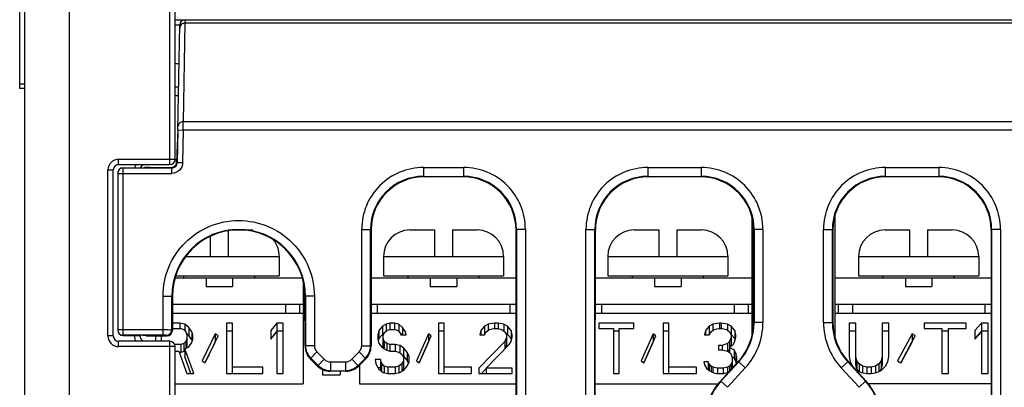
# Model space of a CAD drawing. Header units: millimetres. Extents: x 88 to 1193, y 471 to 1243.
# Tile 20 of 47: x 214 to 270, y 867 to 888. Entities that reach past the tile are written whole.
import ezdxf

# ---------------------------------------------------------------- set-up
doc = ezdxf.new("R2010")
doc.units = ezdxf.units.MM
doc.header["$LTSCALE"] = 20
doc.layers.get('0').update_dxf_attribs({"linetype": 'CONTINUOUS'})
doc.layers.add('07_ALL_FEATURES', color=7, linetype='CONTINUOUS')
doc.layers.add('ALL-PRT', color=7, linetype='CONTINUOUS')

msp = doc.modelspace()

# ---------------------------------------------------------------- linework, layer by layer
at = {"color": 0, "linetype": 'Continuous'}
for p, q in [((223.455, 883.617), (223.262, 883.617)), ((255.912, 876.787), (255.912, 869.974)), ((260.612, 876.787), (260.612, 869.974)), ((230.512, 873.143), (230.512, 867.317)), ((223.107, 871.317), (230.512, 871.317)), ((234.357, 871.317), (242.568, 871.317)), ((247.057, 871.317), (255.912, 871.317)), ((260.612, 871.317), (269.468, 871.317)), ((223.528, 870.746), (223.107, 870.746)), ((223.107, 870.442), (223.585, 870.442)), ((223.528, 870.746), (223.528, 870.442)), ((223.814, 870.685), (223.528, 870.746)), ((223.585, 870.442), (223.757, 870.381)), ((223.757, 870.381), (223.872, 870.259)), ((223.814, 870.685), (223.814, 870.32)), ((224.044, 870.503), (223.814, 870.685)), ((224.044, 870.503), (224.044, 870.047)), ((224.216, 870.259), (224.044, 870.503)), ((226.163, 870.746), (226.163, 867.889)), ((226.507, 870.746), (226.163, 870.746)), ((226.507, 870.29), (226.163, 870.29)), ((226.507, 867.889), (226.507, 870.746)), ((229.028, 870.746), (228.684, 870.32)), ((228.684, 870.32), (228.684, 869.834)), ((229.028, 870.29), (228.684, 869.865)), ((229.028, 870.746), (229.028, 870.29)), ((229.372, 870.746), (229.028, 870.746)), ((229.372, 870.29), (229.028, 870.29)), ((229.372, 867.889), (229.372, 870.746)), ((234.791, 870.32), (234.738, 870.077)), ((234.999, 870.563), (234.791, 870.32)), ((234.791, 870.32), (234.791, 869.865)), ((235.207, 870.685), (234.999, 870.563)), ((234.999, 870.563), (234.999, 870.108)), ((235.103, 870.199), (235.259, 870.32)), ((235.416, 870.746), (235.207, 870.685)), ((235.207, 870.685), (235.207, 870.28)), ((235.259, 870.32), (235.416, 870.381)), ((235.416, 870.746), (235.416, 870.381)), ((235.676, 870.746), (235.416, 870.746)), ((235.416, 870.381), (235.728, 870.381)), ((235.676, 870.746), (235.676, 870.381)), ((235.936, 870.685), (235.676, 870.746)), ((235.728, 870.381), (235.884, 870.32)), ((235.884, 870.32), (235.988, 870.199)), ((235.936, 870.685), (235.936, 870.259)), ((236.145, 870.503), (235.936, 870.685)), ((236.145, 870.503), (236.145, 870.077)), ((236.301, 870.259), (236.145, 870.503)), ((238.176, 870.746), (238.176, 867.889)), ((238.488, 870.746), (238.176, 870.746)), ((238.488, 870.29), (238.176, 870.29)), ((238.488, 867.889), (238.488, 870.746)), ((240.572, 870.32), (240.52, 870.077)), ((240.78, 870.563), (240.572, 870.32)), ((240.572, 870.32), (240.572, 870.077)), ((240.988, 870.685), (240.78, 870.563)), ((240.78, 870.563), (240.78, 870.108)), ((240.884, 870.259), (241.041, 870.381)), ((241.353, 870.746), (240.988, 870.685)), ((240.988, 870.685), (240.988, 870.341)), ((241.041, 870.381), (241.301, 870.442)), ((241.301, 870.442), (241.509, 870.442)), ((241.353, 870.746), (241.353, 870.442)), ((241.561, 870.746), (241.353, 870.746)), ((241.509, 870.442), (241.77, 870.381)), ((241.561, 870.746), (241.561, 870.43)), ((241.874, 870.685), (241.561, 870.746)), ((241.77, 870.381), (241.926, 870.259)), ((241.874, 870.685), (241.874, 870.3)), ((242.082, 870.563), (241.874, 870.685)), ((242.082, 870.563), (242.082, 870.108)), ((242.291, 870.32), (242.082, 870.563)), ((242.291, 870.32), (242.291, 869.865)), ((242.343, 870.077), (242.291, 870.32)), ((247.256, 870.746), (247.256, 870.442)), ((249.235, 870.746), (247.256, 870.746)), ((247.256, 870.442), (248.089, 870.442)), ((248.089, 870.442), (248.089, 867.889)), ((248.402, 870.29), (248.089, 870.29)), ((248.402, 867.889), (248.402, 870.442)), ((248.402, 870.442), (249.235, 870.442)), ((249.235, 870.442), (249.235, 870.746)), ((250.902, 870.746), (250.902, 867.889)), ((251.214, 870.746), (250.902, 870.746)), ((251.214, 870.29), (250.902, 870.29)), ((251.214, 867.889), (251.214, 870.746)), ((253.298, 870.32), (253.246, 870.077)), ((253.506, 870.563), (253.298, 870.32)), ((253.298, 870.32), (253.298, 870.077)), ((253.714, 870.685), (253.506, 870.563)), ((253.506, 870.563), (253.506, 870.108)), ((253.61, 870.259), (253.767, 870.381)), ((254.079, 870.746), (253.714, 870.685)), ((253.714, 870.685), (253.714, 870.341)), ((253.767, 870.381), (254.027, 870.442)), ((254.027, 870.442), (254.235, 870.442)), ((254.183, 870.746), (254.079, 870.746)), ((254.079, 870.746), (254.079, 870.442)), ((254.548, 870.685), (254.183, 870.746)), ((254.183, 870.746), (254.183, 870.442)), ((254.235, 870.442), (254.496, 870.381)), ((254.496, 870.381), (254.652, 870.259)), ((254.756, 870.563), (254.548, 870.685)), ((254.548, 870.685), (254.548, 870.341)), ((254.964, 870.32), (254.756, 870.563)), ((254.756, 870.563), (254.756, 870.108)), ((254.964, 870.32), (254.964, 869.865)), ((255.017, 870.077), (254.964, 870.32)), ((261.8, 870.746), (261.425, 870.746)), ((261.425, 870.746), (261.425, 868.861)), ((261.8, 870.29), (261.425, 870.29)), ((261.8, 868.406), (261.8, 870.746)), ((263.675, 870.746), (263.3, 870.746)), ((263.3, 870.746), (263.3, 868.406)), ((263.675, 870.29), (263.3, 870.29)), ((263.675, 868.861), (263.675, 870.746)), ((268.05, 870.746), (265.675, 870.746)), ((265.675, 870.746), (265.675, 870.442)), ((265.675, 870.442), (266.675, 870.442)), ((266.675, 870.442), (266.675, 867.889)), ((267.05, 870.29), (266.675, 870.29)), ((267.05, 870.442), (268.05, 870.442)), ((267.05, 867.889), (267.05, 870.442)), ((268.05, 870.442), (268.05, 870.746)), ((268.925, 870.746), (268.55, 870.32)), ((268.55, 870.32), (268.55, 869.834)), ((268.925, 870.29), (268.55, 869.865)), ((269.3, 870.746), (268.925, 870.746)), ((268.925, 870.746), (268.925, 870.29)), ((269.3, 870.29), (268.925, 870.29)), ((269.3, 867.889), (269.3, 870.746)), ((222.153, 870.023), (222.153, 869.717)), ((222.497, 869.717), (222.497, 870.023)), ((223.872, 870.259), (223.929, 870.077)), ((223.929, 869.895), (223.872, 869.712)), ((224.044, 870.047), (223.903, 870.159)), ((223.929, 870.077), (223.929, 869.439)), ((224.216, 869.804), (224.044, 870.047)), ((224.216, 870.259), (224.216, 869.804)), ((224.273, 870.077), (224.216, 870.259)), ((224.216, 869.652), (224.273, 869.834)), ((224.239, 869.728), (224.216, 869.804)), ((224.273, 869.834), (224.273, 870.077)), ((225.533, 870.138), (224.788, 868.618)), ((224.96, 868.497), (225.705, 870.016)), ((225.533, 870.138), (225.533, 869.682)), ((225.705, 870.016), (225.533, 870.138)), ((228.684, 869.834), (229.028, 870.259)), ((229.028, 870.259), (229.028, 867.889)), ((234.738, 870.077), (234.738, 869.834)), ((234.738, 869.834), (234.791, 869.591)), ((234.791, 869.865), (234.761, 869.728)), ((234.999, 870.108), (234.791, 869.865)), ((235.093, 870.163), (234.999, 870.108)), ((235.051, 870.016), (235.103, 870.199)), ((235.051, 869.439), (235.051, 870.016)), ((235.103, 869.712), (235.051, 869.895)), ((235.988, 870.199), (236.041, 870.077)), ((236.11, 870.077), (235.999, 870.175)), ((236.041, 870.077), (236.353, 870.077)), ((236.301, 870.259), (236.301, 870.077)), ((236.353, 870.077), (236.301, 870.259)), ((237.603, 870.138), (236.926, 868.618)), ((237.082, 868.497), (237.759, 870.016)), ((237.603, 870.138), (237.603, 869.682)), ((237.759, 870.016), (237.603, 870.138)), ((240.52, 870.077), (240.78, 870.077)), ((240.78, 870.108), (240.754, 870.077)), ((240.78, 870.077), (240.884, 870.259)), ((240.806, 870.123), (240.78, 870.108)), ((241.926, 870.259), (242.03, 870.077)), ((242.03, 869.956), (241.926, 869.712)), ((242.082, 870.108), (241.978, 870.169)), ((242.03, 870.077), (242.03, 869.5)), ((242.291, 869.865), (242.082, 870.108)), ((242.291, 869.712), (242.343, 869.956)), ((242.307, 869.789), (242.291, 869.865)), ((242.343, 869.956), (242.343, 870.077)), ((250.329, 870.138), (249.652, 868.618)), ((249.808, 868.497), (250.485, 870.016)), ((250.329, 870.138), (250.329, 869.682)), ((250.485, 870.016), (250.329, 870.138)), ((253.246, 870.077), (253.506, 870.077)), ((253.506, 870.108), (253.48, 870.077)), ((253.506, 870.077), (253.61, 870.259)), ((253.532, 870.123), (253.506, 870.108)), ((254.652, 870.259), (254.756, 870.077)), ((254.756, 869.956), (254.652, 869.712)), ((254.756, 870.108), (254.73, 870.123)), ((254.964, 869.865), (254.756, 870.108)), ((254.756, 870.077), (254.756, 869.5)), ((254.964, 869.712), (255.017, 869.956)), ((254.981, 869.789), (254.964, 869.865)), ((255.017, 869.956), (255.017, 870.077)), ((264.987, 870.138), (264.175, 868.618)), ((264.362, 868.497), (265.175, 870.016)), ((265.175, 870.016), (264.987, 870.138)), ((264.987, 870.138), (264.987, 869.682)), ((268.55, 869.834), (268.925, 870.259)), ((268.925, 870.259), (268.925, 867.889)), ((223.585, 869.53), (223.238, 869.53)), ((223.262, 869.165), (223.471, 869.165)), ((223.471, 869.165), (223.929, 867.889)), ((223.757, 869.591), (223.585, 869.53)), ((223.585, 869.53), (223.585, 869.074)), ((223.872, 869.712), (223.757, 869.591)), ((223.757, 869.591), (223.757, 869.135)), ((223.814, 869.196), (223.757, 869.135)), ((223.814, 869.287), (224.044, 869.408)), ((223.814, 869.287), (223.814, 868.831)), ((224.33, 867.889), (223.814, 869.287)), ((223.872, 869.712), (223.872, 869.317)), ((223.929, 869.439), (223.895, 869.329)), ((224.044, 869.408), (224.216, 869.652)), ((225.533, 869.682), (224.954, 868.501)), ((225.539, 869.678), (225.533, 869.682)), ((234.791, 869.591), (234.999, 869.348)), ((234.999, 869.348), (235.207, 869.226)), ((235.093, 869.293), (235.051, 869.439)), ((235.103, 869.712), (235.103, 869.287)), ((235.259, 869.591), (235.103, 869.712)), ((235.207, 869.226), (235.416, 869.165)), ((235.259, 869.591), (235.259, 869.211)), ((235.416, 869.53), (235.259, 869.591)), ((235.416, 869.53), (235.416, 869.165)), ((235.728, 869.53), (235.416, 869.53)), ((235.416, 869.165), (235.728, 869.165)), ((235.728, 869.53), (235.728, 869.165)), ((235.988, 869.469), (235.728, 869.53)), ((235.728, 869.165), (235.936, 869.104)), ((235.988, 869.469), (235.988, 869.064)), ((236.197, 869.348), (235.988, 869.469)), ((236.197, 869.348), (236.197, 868.892)), ((236.405, 869.104), (236.197, 869.348)), ((237.603, 869.682), (237.077, 868.501)), ((237.609, 869.678), (237.603, 869.682)), ((241.926, 869.712), (240.468, 868.193)), ((240.884, 868.193), (242.186, 869.53)), ((241.926, 869.712), (241.926, 869.263)), ((242.03, 869.5), (241.93, 869.267)), ((242.186, 869.53), (242.291, 869.712)), ((250.329, 869.682), (249.803, 868.501)), ((250.335, 869.678), (250.329, 869.682)), ((254.235, 869.469), (254.027, 869.469)), ((254.027, 869.469), (254.027, 869.226)), ((254.027, 869.226), (254.235, 869.226)), ((254.548, 869.591), (254.235, 869.469)), ((254.235, 869.469), (254.235, 869.226)), ((254.235, 869.226), (254.548, 869.165)), ((254.652, 869.712), (254.548, 869.591)), ((254.548, 869.591), (254.548, 869.165)), ((254.548, 869.165), (254.704, 869.044)), ((254.652, 869.257), (254.563, 869.153)), ((254.652, 869.712), (254.652, 869.084)), ((254.652, 869.348), (254.86, 869.53)), ((254.912, 869.226), (254.652, 869.348)), ((254.756, 869.5), (254.714, 869.402)), ((254.86, 869.53), (254.964, 869.712)), ((255.017, 869.044), (254.912, 869.226)), ((254.912, 869.226), (254.912, 868.77)), ((264.987, 869.682), (264.355, 868.5)), ((264.994, 869.678), (264.987, 869.682)), ((223.585, 869.074), (223.503, 869.074)), ((223.757, 869.135), (223.585, 869.074)), ((224.162, 867.889), (223.814, 868.831)), ((224.788, 868.618), (224.96, 868.497)), ((234.582, 868.679), (234.634, 868.436)), ((234.895, 868.679), (234.582, 868.679)), ((234.895, 868.679), (234.895, 868.223)), ((234.947, 868.497), (234.895, 868.679)), ((235.936, 869.104), (236.093, 868.983)), ((236.093, 868.983), (236.197, 868.801)), ((236.197, 868.618), (236.093, 868.436)), ((236.197, 868.892), (236.118, 868.938)), ((236.405, 868.649), (236.197, 868.892)), ((236.197, 868.801), (236.197, 868.163)), ((236.405, 869.104), (236.405, 868.649)), ((236.509, 868.861), (236.405, 869.104)), ((236.477, 868.482), (236.405, 868.649)), ((236.509, 868.557), (236.509, 868.861)), ((236.926, 868.618), (237.082, 868.497)), ((249.652, 868.618), (249.808, 868.497)), ((254.704, 869.044), (254.808, 868.801)), ((254.912, 868.77), (254.798, 868.824)), ((254.808, 868.801), (254.808, 868.194)), ((255.017, 868.588), (254.912, 868.77)), ((255.017, 869.044), (255.017, 868.588)), ((255.069, 868.801), (255.017, 869.044)), ((255.069, 868.557), (255.069, 868.801)), ((261.425, 868.861), (261.487, 868.557)), ((261.862, 868.618), (261.8, 868.861)), ((261.987, 868.436), (261.862, 868.618)), ((261.862, 868.618), (261.862, 868.163)), ((263.237, 868.618), (263.112, 868.436)), ((263.3, 868.861), (263.237, 868.618)), ((263.237, 868.618), (263.237, 868.163)), ((263.612, 868.557), (263.675, 868.861)), ((264.175, 868.618), (264.362, 868.497)), ((228.226, 868.253), (226.507, 868.253)), ((228.226, 867.889), (228.226, 868.253)), ((231.612, 868.118), (231.612, 867.817)), ((233.712, 868.38), (233.712, 867.317)), ((234.634, 868.436), (234.791, 868.132)), ((234.895, 868.223), (234.743, 868.223)), ((234.791, 868.132), (235.051, 867.949)), ((234.947, 868.041), (234.895, 868.223)), ((234.947, 868.497), (234.947, 868.041)), ((235.103, 868.314), (234.947, 868.497)), ((235.103, 868.314), (235.103, 867.937)), ((235.311, 868.253), (235.103, 868.314)), ((235.311, 868.253), (235.311, 867.889)), ((235.728, 868.253), (235.311, 868.253)), ((235.936, 868.314), (235.728, 868.253)), ((235.728, 868.253), (235.728, 867.889)), ((236.093, 868.436), (235.936, 868.314)), ((235.936, 868.314), (235.936, 867.937)), ((235.988, 867.949), (236.197, 868.071)), ((236.093, 868.436), (236.093, 868.01)), ((236.197, 868.163), (236.118, 868.025)), ((236.197, 868.071), (236.405, 868.314)), ((236.405, 868.314), (236.509, 868.557)), ((240.051, 868.253), (238.488, 868.253)), ((240.051, 867.889), (240.051, 868.253)), ((240.468, 868.193), (240.468, 867.889)), ((240.884, 868.171), (240.613, 867.889)), ((240.884, 868.193), (240.884, 867.889)), ((242.343, 868.193), (240.884, 868.193)), ((242.343, 867.889), (242.343, 868.193)), ((252.777, 868.253), (251.214, 868.253)), ((252.777, 867.889), (252.777, 868.253)), ((253.454, 868.557), (253.194, 868.557)), ((253.194, 868.557), (253.246, 868.375)), ((253.246, 868.375), (253.35, 868.193)), ((253.35, 868.193), (253.506, 868.071)), ((253.506, 868.436), (253.454, 868.557)), ((253.454, 868.557), (253.454, 868.112)), ((253.61, 868.314), (253.506, 868.436)), ((253.506, 868.436), (253.506, 868.071)), ((253.506, 868.071), (253.714, 867.949)), ((253.714, 868.253), (253.61, 868.314)), ((253.61, 868.314), (253.61, 868.01)), ((253.975, 868.193), (253.714, 868.253)), ((253.714, 868.253), (253.714, 867.949)), ((254.287, 868.193), (253.975, 868.193)), ((253.975, 868.193), (253.975, 867.889)), ((254.548, 868.253), (254.287, 868.193)), ((254.287, 868.193), (254.287, 867.889)), ((254.652, 868.314), (254.548, 868.253)), ((254.548, 868.253), (254.548, 867.949)), ((254.756, 868.436), (254.652, 868.314)), ((254.652, 868.314), (254.652, 868.024)), ((254.808, 868.557), (254.756, 868.436)), ((254.756, 868.436), (254.756, 868.138)), ((255.043, 868.466), (255.017, 868.588)), ((255.036, 868.443), (255.069, 868.557)), ((261.487, 868.557), (261.612, 868.314)), ((261.612, 868.314), (261.862, 868.071)), ((261.862, 868.163), (261.8, 868.406)), ((261.956, 868.025), (261.862, 868.163)), ((261.862, 868.071), (262.112, 867.949)), ((262.175, 868.314), (261.987, 868.436)), ((261.987, 868.436), (261.987, 868.01)), ((262.425, 868.253), (262.175, 868.314)), ((262.175, 868.314), (262.175, 867.937)), ((262.675, 868.253), (262.425, 868.253)), ((262.425, 868.253), (262.425, 867.889)), ((262.925, 868.314), (262.675, 868.253)), ((262.675, 868.253), (262.675, 867.889)), ((263.112, 868.436), (262.925, 868.314)), ((262.925, 868.314), (262.925, 867.937)), ((262.987, 867.949), (263.237, 868.071)), ((263.112, 868.436), (263.112, 868.01)), ((263.237, 868.163), (263.143, 868.025)), ((263.3, 868.406), (263.237, 868.163)), ((263.237, 868.071), (263.487, 868.314)), ((263.487, 868.314), (263.612, 868.557)), ((223.929, 867.889), (224.33, 867.889)), ((226.163, 867.889), (228.226, 867.889)), ((229.028, 867.889), (229.372, 867.889)), ((231.612, 867.817), (232.612, 867.817)), ((232.612, 868.023), (232.612, 867.817)), ((234.987, 867.995), (234.947, 868.041)), ((235.051, 867.949), (235.311, 867.889)), ((235.311, 867.889), (235.728, 867.889)), ((235.728, 867.889), (235.988, 867.949)), ((238.176, 867.889), (240.051, 867.889)), ((240.468, 867.889), (242.343, 867.889)), ((248.089, 867.889), (248.402, 867.889)), ((250.902, 867.889), (252.777, 867.889)), ((253.714, 867.949), (253.923, 867.889)), ((253.923, 867.889), (254.339, 867.889)), ((254.339, 867.889), (254.548, 867.949)), ((254.548, 867.949), (254.625, 867.995)), ((262.112, 867.949), (262.425, 867.889)), ((262.425, 867.889), (262.675, 867.889)), ((262.675, 867.889), (262.987, 867.949)), ((266.675, 867.889), (267.05, 867.889)), ((268.925, 867.889), (269.3, 867.889)), ((223.262, 867.317), (230.512, 867.317)), ((233.712, 867.317), (242.569, 867.317)), ((247.056, 867.317), (254.02, 867.317)), ((269.469, 867.317), (262.505, 867.317))]:
    msp.add_line(p, q, dxfattribs=at)
at = {"layer": '07_ALL_FEATURES', "color": 0, "linetype": 'Continuous'}
for p, q in [((214.462, 884.017), (214.462, 891.017)), ((214.762, 827.126), (214.762, 890.31)), ((217.262, 890.017), (217.262, 832.817)), ((222.962, 879.717), (222.962, 890.017)), ((223.262, 880.017), (223.262, 890.317)), ((223.262, 887.917), (293.262, 887.917)), ((223.421, 881.658), (223.525, 887.622)), ((223.822, 887.721), (223.724, 882.14)), ((223.825, 887.917), (223.822, 887.721)), ((292.703, 887.721), (223.822, 887.721)), ((223.486, 885.417), (223.262, 885.417)), ((214.762, 884.267), (214.462, 884.267)), ((214.762, 884.017), (214.462, 884.017)), ((223.262, 884.117), (223.464, 884.117)), ((223.721, 881.673), (223.724, 882.14)), ((276.262, 882.14), (223.724, 882.14)), ((223.415, 881.661), (223.351, 880.375)), ((223.416, 881.678), (223.383, 879.817)), ((223.416, 881.678), (223.716, 881.673)), ((223.721, 881.673), (223.685, 879.822)), ((276.262, 881.673), (223.721, 881.673)), ((220.062, 879.717), (220.062, 880.017)), ((220.062, 880.017), (223.262, 880.017)), ((223.347, 879.834), (223.348, 879.853)), ((223.383, 879.817), (223.348, 879.853)), ((223.681, 879.812), (223.383, 879.817)), ((219.462, 870.017), (219.462, 879.417)), ((219.462, 879.417), (219.762, 879.417)), ((219.762, 870.017), (219.762, 879.417)), ((220.012, 879.222), (220.012, 870.356)), ((220.012, 879.222), (223.083, 879.222)), ((220.062, 879.717), (222.962, 879.717)), ((220.312, 870.056), (220.312, 879.534)), ((220.312, 879.534), (221.232, 879.534)), ((223.083, 879.522), (220.312, 879.522)), ((221.832, 879.558), (223.048, 879.558)), ((223.083, 879.522), (223.048, 879.558)), ((223.083, 879.222), (223.083, 879.522)), ((237.327, 879.552), (237.327, 879.052)), ((237.327, 879.552), (239.598, 879.552)), ((239.598, 879.552), (239.598, 879.052)), ((250.027, 879.552), (250.027, 879.052)), ((250.027, 879.552), (253.048, 879.552)), ((253.048, 879.552), (253.048, 879.052)), ((263.477, 879.552), (266.498, 879.552)), ((263.477, 879.552), (263.477, 879.052)), ((266.498, 879.552), (266.498, 879.052)), ((237.327, 879.052), (237.359, 879.02)), ((237.327, 879.052), (239.598, 879.052)), ((239.566, 879.02), (237.359, 879.02)), ((239.598, 879.052), (239.566, 879.02)), ((250.027, 879.052), (253.048, 879.052)), ((250.027, 879.052), (250.059, 879.02)), ((253.016, 879.02), (250.059, 879.02)), ((253.048, 879.052), (253.016, 879.02)), ((263.477, 879.052), (266.498, 879.052)), ((263.477, 879.052), (263.509, 879.02)), ((266.466, 879.02), (263.509, 879.02)), ((266.498, 879.052), (266.466, 879.02)), ((233.827, 869.467), (233.827, 876.053)), ((233.827, 876.053), (234.327, 876.053)), ((234.327, 869.467), (234.327, 876.053)), ((234.327, 876.053), (234.359, 876.021)), ((234.359, 876.021), (234.357, 869.437)), ((242.597, 876.053), (242.566, 876.021)), ((242.57, 864.381), (242.566, 876.021)), ((242.597, 876.053), (242.597, 864.92)), ((243.097, 876.053), (242.597, 876.053)), ((243.097, 876.053), (243.097, 864.92)), ((246.527, 864.92), (246.527, 876.053)), ((246.527, 876.053), (247.027, 876.053)), ((247.027, 864.92), (247.027, 876.053)), ((247.027, 876.053), (247.059, 876.021)), ((247.05, 847.215), (247.059, 876.021)), ((256.047, 876.053), (256.016, 876.021)), ((256.018, 870.799), (256.016, 876.021)), ((256.547, 876.053), (256.047, 876.053)), ((256.047, 876.053), (256.047, 870.787)), ((256.547, 876.053), (256.547, 870.787)), ((259.977, 876.053), (260.477, 876.053)), ((259.977, 870.787), (259.977, 876.053)), ((260.477, 870.787), (260.477, 876.053)), ((260.477, 876.053), (260.509, 876.021)), ((260.509, 876.021), (260.507, 870.799)), ((269.497, 876.053), (269.466, 876.021)), ((269.466, 876.021), (269.475, 847.215)), ((269.997, 876.053), (269.497, 876.053)), ((269.497, 876.053), (269.497, 864.92)), ((269.997, 876.053), (269.997, 864.92)), ((222.577, 870.056), (222.577, 872.267)), ((222.577, 872.267), (223.107, 872.267)), ((223.077, 870.352), (223.077, 872.267)), ((223.107, 872.267), (223.107, 870.323)), ((230.618, 869.437), (230.617, 872.267)), ((231.147, 872.267), (230.617, 872.267)), ((230.647, 872.267), (230.647, 869.467)), ((231.147, 872.267), (231.147, 869.467)), ((222.577, 870.356), (220.012, 870.356)), ((223.107, 870.323), (223.077, 870.352)), ((256.047, 870.787), (256.018, 870.799)), ((256.547, 870.787), (256.047, 870.787)), ((259.977, 870.787), (260.477, 870.787)), ((260.507, 870.799), (260.477, 870.787)), ((219.762, 870.017), (219.462, 870.017)), ((222.577, 870.056), (220.312, 870.056)), ((220.312, 870.045), (221.315, 870.045)), ((220.962, 870.017), (220.962, 870.045)), ((221.262, 870.017), (220.962, 870.017)), ((221.262, 870.017), (221.262, 870.045)), ((221.915, 870.023), (222.807, 870.023)), ((222.807, 870.023), (222.777, 870.052)), ((220.062, 869.417), (220.062, 869.717)), ((222.962, 869.717), (220.062, 869.717)), ((223.262, 869.417), (220.062, 869.417)), ((222.962, 849.91), (222.962, 869.717)), ((223.262, 851.216), (223.262, 869.417)), ((230.618, 869.437), (230.647, 869.467)), ((231.147, 869.467), (230.647, 869.467)), ((233.827, 869.467), (234.327, 869.467)), ((234.327, 869.467), (234.357, 869.437)), ((230.911, 868.731), (230.94, 868.76)), ((231.326, 868.316), (230.911, 868.731)), ((231.294, 869.113), (230.94, 868.76)), ((230.94, 868.76), (231.355, 868.345)), ((231.294, 869.113), (231.708, 868.699)), ((231.708, 868.699), (231.355, 868.345)), ((233.266, 868.699), (233.681, 869.113)), ((233.649, 868.316), (233.266, 868.699)), ((233.62, 868.345), (234.034, 868.76)), ((234.064, 868.731), (233.649, 868.316)), ((233.681, 869.113), (234.064, 868.731)), ((231.355, 868.345), (231.326, 868.316)), ((232.062, 868.052), (232.033, 868.023)), ((232.062, 868.552), (232.062, 868.052)), ((232.062, 868.552), (232.913, 868.552)), ((232.062, 868.052), (232.913, 868.052)), ((232.913, 868.552), (232.913, 868.052)), ((232.942, 868.023), (232.913, 868.052)), ((254.136, 867.461), (255.151, 868.569)), ((255.18, 868.558), (254.165, 867.45)), ((255.549, 868.22), (254.533, 867.112)), ((255.18, 868.558), (255.151, 868.569)), ((255.549, 868.22), (255.18, 868.558)), ((260.976, 868.22), (261.345, 868.558)), ((261.992, 867.112), (260.976, 868.22)), ((261.374, 868.569), (261.345, 868.558)), ((262.36, 867.45), (261.345, 868.558)), ((261.374, 868.569), (262.389, 867.461)), ((232.942, 868.023), (232.033, 868.023)), ((254.165, 867.45), (254.136, 867.461)), ((254.533, 867.112), (254.165, 867.45)), ((261.992, 867.112), (262.36, 867.45)), ((262.389, 867.461), (262.36, 867.45))]:
    msp.add_line(p, q, dxfattribs=at)
for centre, radius, start, end in [((223.825, 887.617), 0.3, 90, 178.9986), ((220.062, 879.417), 0.6, 90, 180), ((222.962, 880.017), 0.3, 270, 0), ((223.084, 879.822), 0.3, 269.9788, 359.0212), ((189.811, 880.41), 33.542, 359.0493, 359.1926), ((192.355, 880.374), 30.997, 359.1914, 359.3397), ((220.062, 879.417), 0.3, 90, 180), ((220.312, 879.222), 0.3, 89.9956, 179.9956), ((221.562, 879.417), 0.6, 150, 168.7373), ((221.562, 879.417), 0.3, 90, 156.7979), ((237.327, 876.053), 3.499, 89.997, 180.003), ((239.598, 876.053), 3.499, 359.997, 90.003), ((250.027, 876.053), 3.499, 89.997, 180.003), ((253.048, 876.053), 3.499, 359.997, 90.003), ((263.477, 876.053), 3.499, 89.997, 180.003), ((266.498, 876.053), 3.499, 359.997, 90.003), ((237.326, 876.053), 2.999, 89.9929, 180.0071), ((239.598, 876.053), 2.999, 359.9929, 90.0071), ((250.026, 876.053), 2.999, 89.9929, 180.0071), ((253.048, 876.053), 2.999, 359.9929, 90.0071), ((263.476, 876.053), 2.999, 89.9929, 180.0071), ((266.498, 876.053), 2.999, 359.9929, 90.0071), ((226.862, 872.267), 3.785, 0, 180), ((226.862, 872.266), 3.755, 0.0176, 179.9824), ((220.312, 870.356), 0.3, 180.0045, 270.0042), ((222.777, 870.352), 0.3, 270.0033, 359.9967), ((252.748, 870.787), 3.299, 317.489, 0.0005), ((252.748, 870.787), 3.8, 317.4903, 359.9992), ((263.777, 870.787), 3.8, 180.0008, 222.5097), ((263.777, 870.787), 3.299, 179.9995, 222.511), ((220.062, 870.017), 0.6, 180, 270), ((220.062, 870.017), 0.3, 180, 270), ((221.562, 870.017), 0.6, 180, 210), ((221.562, 870.017), 0.3, 180, 248.2307), ((222.962, 869.417), 0.3, 0, 90), ((256.597, 865.22), 3.3, 137.4904, 179.9991), ((259.928, 865.22), 3.3, 0.0009, 42.5096)]:
    msp.add_arc(centre, radius, start, end, dxfattribs=at)
for centre, major_axis, ratio, start_param, end_param in [((220.312, 879.234), (0, 0.3), 0.999695, 0, 1.570796), ((221.232, 879.54), (0.3, 0), 0.017458, -1.570568, 0.000152), ((221.832, 879.553), (0.3, 0), 0.017462, 1.571101, 3.141745), ((237.359, 876.021), (3, 0), 0.999695, 1.570796, 3.141288), ((239.566, 876.021), (3, 0), 0.999695, 0.000305, 1.570796), ((250.059, 876.021), (3, 0), 0.999695, 1.570796, 3.141288), ((253.016, 876.021), (3, 0), 0.999695, 0.000305, 1.570796), ((263.509, 876.021), (3, 0), 0.999695, 1.570796, 3.141288), ((266.466, 876.021), (3, 0), 0.999695, 0.000305, 1.570796), ((220.312, 870.345), (0, 0.3), 1, -4.712389, -3.141593), ((222.807, 870.323), (0.3, 0), 0.999695, -1.570796, -0.000305), ((252.717, 870.799), (-2.364, 2.304), 0.999577, -3.11072, -2.368891), ((263.808, 870.799), (2.364, 2.304), 0.999577, -3.914294, -3.172465), ((221.315, 870.04), (0.3, 0), 0.017452, 0.000152, 1.178197), ((221.915, 870.028), (0.3, 0), 0.017452, -3.14144, -1.570796), ((231.618, 869.438), (1, 0), 0.999695, -3.141288, -2.356042), ((233.356, 869.438), (1, 0), 0.999695, -0.78555, -0.000305), ((232.033, 869.023), (1, 0), 0.999695, -2.356042, -1.570796), ((232.942, 869.023), (1, 0), 0.999695, -1.570796, -0.78555), ((256.57, 865.231), (-2.364, 2.304), 0.999577, 0.030873, 0.772701), ((259.955, 865.231), (2.364, 2.304), 0.999577, -0.772701, -0.030873)]:
    msp.add_ellipse(centre, major_axis=major_axis, ratio=ratio, start_param=start_param, end_param=end_param, dxfattribs=at)
for points, knots in [([(223.264, 887.625), (223.301, 887.625), (223.366, 887.625), (223.438, 887.623), (223.485, 887.625), (223.503, 887.621), (223.525, 887.628), (223.525, 887.622)], [0, 0, 0, 0, 0.426142, 0.741242, 0.853737, 0.934732, 1, 1, 1, 1]), ([(223.822, 887.721), (223.747, 887.721), (223.593, 887.668), (223.523, 887.517), (223.522, 887.446)], [0, 0, 0, 0, 0.511865, 1, 1, 1, 1]), ([(223.724, 882.14), (223.649, 882.14), (223.496, 882.086), (223.425, 881.936), (223.424, 881.865)], [0, 0, 0, 0, 0.511862, 1, 1, 1, 1]), ([(223.351, 880.375), (223.351, 880.355), (223.353, 880.236), (223.351, 880.116), (223.35, 880.017)], [0, 0, 0, 0, 0.170322, 1, 1, 1, 1]), ([(223.685, 879.822), (223.683, 879.669), (223.556, 879.351), (223.236, 879.222), (223.083, 879.222)], [0, 0, 0, 0, 0.500298, 1, 1, 1, 1]), ([(222.577, 872.267), (222.578, 872.825), (222.8, 873.951), (223.754, 875.376), (225.18, 876.329), (226.862, 876.664), (228.545, 876.329), (229.971, 875.376), (230.924, 873.951), (231.147, 872.825), (231.147, 872.267)], [0, 0, 0, 0, 0.125002, 0.25, 0.374999, 0.5, 0.625001, 0.75, 0.874998, 1, 1, 1, 1]), ([(223.077, 870.352), (223.065, 870.357), (223.013, 870.349), (222.911, 870.358), (222.757, 870.354), (222.641, 870.356), (222.577, 870.356)], [0, 0, 0, 0, 0.08106, 0.298908, 0.621232, 1, 1, 1, 1]), ([(222.777, 870.052), (222.774, 870.056), (222.75, 870.05), (222.712, 870.057), (222.649, 870.055), (222.603, 870.056), (222.577, 870.056)], [0, 0, 0, 0, 0.081357, 0.299628, 0.621677, 1, 1, 1, 1])]:
    msp.add_open_spline(points, degree=3, knots=knots, dxfattribs=at)
for points in [[(223.318, 879.727), (223.334, 879.76), (223.344, 879.797), (223.347, 879.834)], [(223.048, 879.558), (223.085, 879.558), (223.123, 879.565), (223.158, 879.579)], [(223.158, 879.579), (223.225, 879.605), (223.286, 879.662), (223.318, 879.727)], [(230.647, 869.467), (230.647, 869.212), (230.76, 868.94), (230.94, 868.76)], [(231.147, 869.467), (231.147, 869.339), (231.204, 869.203), (231.294, 869.113)], [(233.681, 869.113), (233.771, 869.203), (233.827, 869.339), (233.827, 869.467)], [(234.034, 868.76), (234.215, 868.94), (234.327, 869.212), (234.327, 869.467)], [(231.708, 868.699), (231.798, 868.608), (231.934, 868.552), (232.062, 868.552)], [(232.913, 868.552), (233.041, 868.552), (233.176, 868.608), (233.266, 868.699)], [(231.355, 868.345), (231.535, 868.165), (231.807, 868.052), (232.062, 868.052)], [(232.913, 868.052), (233.168, 868.052), (233.44, 868.165), (233.62, 868.345)]]:
    msp.add_open_spline(points, degree=3, dxfattribs=at)
at = {"layer": 'ALL-PRT', "color": 0, "linetype": 'Continuous'}
for p, q in [((226.262, 876.017), (227.662, 876.017)), ((226.262, 875.972), (226.262, 874.517)), ((236.562, 876.017), (237.962, 876.017)), ((237.962, 874.517), (237.962, 876.017)), ((238.962, 876.017), (238.962, 874.517)), ((238.962, 876.017), (240.362, 876.017)), ((249.262, 876.017), (250.662, 876.017)), ((250.662, 874.517), (250.662, 876.017)), ((251.662, 876.017), (251.662, 874.517)), ((251.662, 876.017), (253.062, 876.017)), ((263.462, 876.017), (264.862, 876.017)), ((264.862, 874.517), (264.862, 876.017)), ((265.862, 876.017), (267.262, 876.017)), ((265.862, 876.017), (265.862, 874.517)), ((225.262, 874.517), (225.262, 875.66)), ((223.863, 874.517), (229.162, 874.517)), ((229.162, 874.517), (229.162, 873.417)), ((235.062, 874.517), (235.062, 873.417)), ((235.062, 874.517), (241.862, 874.517)), ((241.862, 874.517), (241.862, 873.417)), ((247.762, 874.517), (247.762, 873.417)), ((247.762, 874.517), (254.562, 874.517)), ((254.562, 874.517), (254.562, 873.417)), ((261.962, 874.517), (268.762, 874.517)), ((261.962, 874.517), (261.962, 873.417)), ((268.762, 874.517), (268.762, 873.417)), ((223.261, 873.317), (230.46, 873.317)), ((223.29, 873.417), (229.162, 873.417)), ((223.762, 873.317), (223.762, 873.417)), ((225.012, 873.317), (225.012, 872.817)), ((226.512, 873.317), (226.512, 872.817)), ((227.762, 873.417), (227.762, 873.317)), ((234.358, 873.317), (242.567, 873.317)), ((235.062, 873.417), (241.862, 873.417)), ((236.462, 873.317), (236.462, 873.417)), ((237.712, 873.317), (237.712, 872.817)), ((239.212, 873.317), (239.212, 872.817)), ((240.462, 873.417), (240.462, 873.317)), ((247.058, 873.317), (255.912, 873.317)), ((247.762, 873.417), (254.562, 873.417)), ((249.162, 873.317), (249.162, 873.417)), ((250.412, 873.317), (250.412, 872.817)), ((251.912, 873.317), (251.912, 872.817)), ((253.162, 873.417), (253.162, 873.317)), ((260.612, 873.317), (269.467, 873.317)), ((261.962, 873.417), (268.762, 873.417)), ((263.362, 873.317), (263.362, 873.417)), ((264.612, 873.317), (264.612, 872.817)), ((266.112, 873.317), (266.112, 872.817)), ((267.362, 873.417), (267.362, 873.317)), ((225.012, 872.817), (226.512, 872.817)), ((237.712, 872.817), (239.212, 872.817)), ((250.412, 872.817), (251.912, 872.817)), ((264.612, 872.817), (266.112, 872.817)), ((223.107, 871.817), (230.512, 871.817)), ((229.512, 871.817), (229.512, 871.317)), ((230.312, 871.817), (230.312, 871.317)), ((234.357, 871.817), (242.567, 871.817)), ((234.712, 871.817), (234.712, 871.317)), ((242.212, 871.817), (242.212, 871.317)), ((247.057, 871.817), (255.912, 871.817)), ((247.412, 871.817), (247.412, 871.317)), ((254.912, 871.817), (254.912, 871.317)), ((255.712, 871.817), (255.712, 871.317)), ((260.612, 871.817), (269.467, 871.817)), ((260.812, 871.817), (260.812, 871.317)), ((261.612, 871.817), (261.612, 871.317)), ((269.112, 871.817), (269.112, 871.317))]:
    msp.add_line(p, q, dxfattribs=at)
for centre, start, end in [((236.562, 874.517), 90, 180), ((240.362, 874.517), 0, 90), ((249.262, 874.517), 90, 180), ((253.062, 874.517), 0, 90), ((263.462, 874.517), 90, 180), ((267.262, 874.517), 0, 90), ((227.662, 874.517), 0, 39.2997)]:
    msp.add_arc(centre, 1.5, start, end, dxfattribs=at)

doc.saveas('drawing.dxf')
